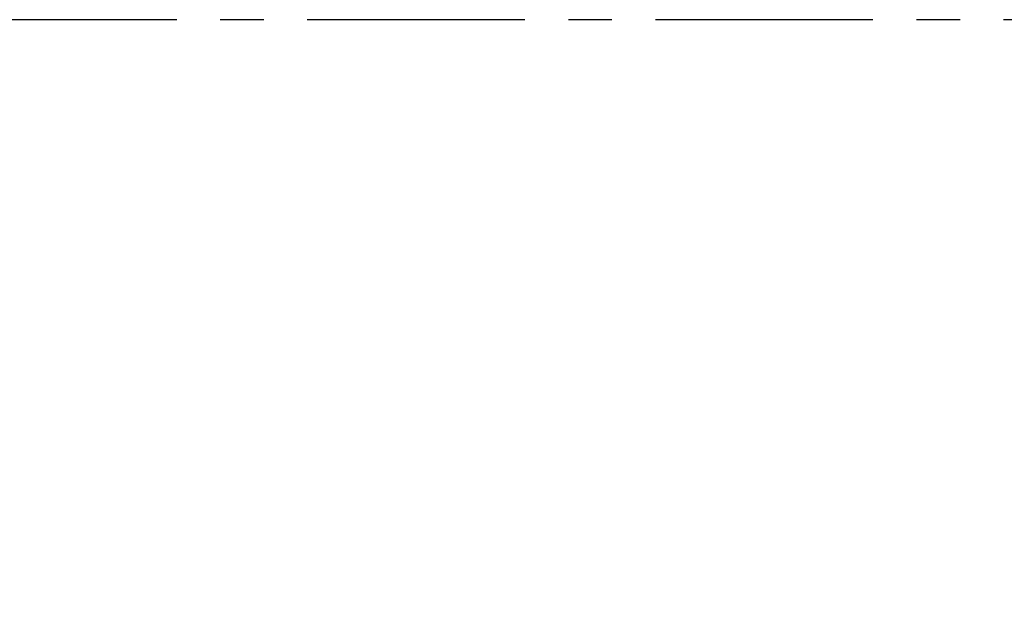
# Model space of a CAD drawing. Extents: x 564 to 800, y 41 to 158.
# Tile 9 of 45: x 715 to 743, y 88 to 105. Entities that reach past the tile are written whole.
import ezdxf

# ---------------------------------------------------------------- set-up
doc = ezdxf.new("R2010")
doc.units = 0
doc.header["$MEASUREMENT"] = 0
doc.header["$PDMODE"] = 1
doc.linetypes.add('CENTER', pattern=[2, 1.25, -0.25, 0.25, -0.25])
doc.layers.get('DEFPOINTS').update_dxf_attribs({"linetype": 'CONTINUOUS'})
doc.layers.add('CEN', color=1, linetype='CENTER')
doc.layers.add('DIM', color=4, linetype='CONTINUOUS')
doc.styles.add('CHN', font='SIMPLEX.shx', dxfattribs={"width": 0.7, "bigfont": 'CHINESET.shx'})
doc.dimstyles.get("Standard").update_dxf_attribs({"dimscale": 0, "dimtxt": 4, "dimasz": 3, "dimexe": 1, "dimexo": 0.5, "dimgap": 1, "dimtad": 1, "dimdsep": 46, "dimtxsty": 'CHN', "dimcen": 0.09, "dimclrd": 256, "dimclre": 256, "dimclrt": 256, "dimadec": 0, "dimazin": 0, "dimtp": 1, "dimtm": 1, "dimtfac": 0.6, "dimtix": 1, "dimtmove": 2, "dimatfit": 3, "dimfxl": 1, "dimtvp": 0.85, "dimtolj": 1, "dimarcsym": 0})

# ---------------------------------------------------------------- blocks, each defined once
blk = doc.blocks.new('*D18')
at = {"layer": 'DEFPOINTS', "color": 0, "transparency": 16777216}
for p in [(786.686, 92.554), (700.686, 76.028), (786.686, 59.957)]:
    blk.add_point(p, dxfattribs=at)
at = {"layer": 'DIM', "color": 0, "lineweight": -2, "transparency": 16777216}
for p, q in [((786.686, 92.054), (786.686, 58.957)), ((700.686, 75.528), (700.686, 58.957)), ((703.186, 59.957), (784.186, 59.957))]:
    blk.add_line(p, q, dxfattribs=at)
at = {"layer": 'DIM', "color": 0, "transparency": 16777216}
for points in [[(703.186, 60.374), (703.186, 59.54), (700.686, 59.957)], [(784.186, 60.374), (784.186, 59.54), (786.686, 59.957)]]:
    blk.add_solid(points, dxfattribs=at)
at = {"layer": 'DIM', "color": 0, "transparency": 16777216, "insert": (743.686, 62.407), "char_height": 3.5, "attachment_point": 5, "style": 'CHN'}
blk.add_mtext('\\A1;86', dxfattribs=at)

msp = doc.modelspace()

# ---------------------------------------------------------------- linework, layer by layer
at = {"layer": 'CEN', "color": 7, "linetype": 'CENTER', "ltscale": 5}
msp.add_line((789.68611, 104.82809), (695.15648, 104.82809), dxfattribs=at)

# ---------------------------------------------------------------- dimensions: what is measured, and where the dimension line sits
at = {"layer": 'DIM', "color": 7}
dim = msp.add_linear_dim(base=(786.68611, 59.95716), p1=(700.68611, 76.02809), p2=(786.68611, 92.55358), dimstyle='Standard', override={"dimscale": 1, "dimtxt": 3.5, "dimasz": 2.5, "dimgap": 0.7, "dimdec": 4, "dimclrd": 0, "dimclre": 0, "dimclrt": 0, "dimtdec": 4, "dimtmove": 0}, dxfattribs=at)
dim.commit()
dim.dimension.update_dxf_attribs({"geometry": '*D18', "text_midpoint": (743.68611, 62.40716)})

doc.saveas('drawing.dxf')
